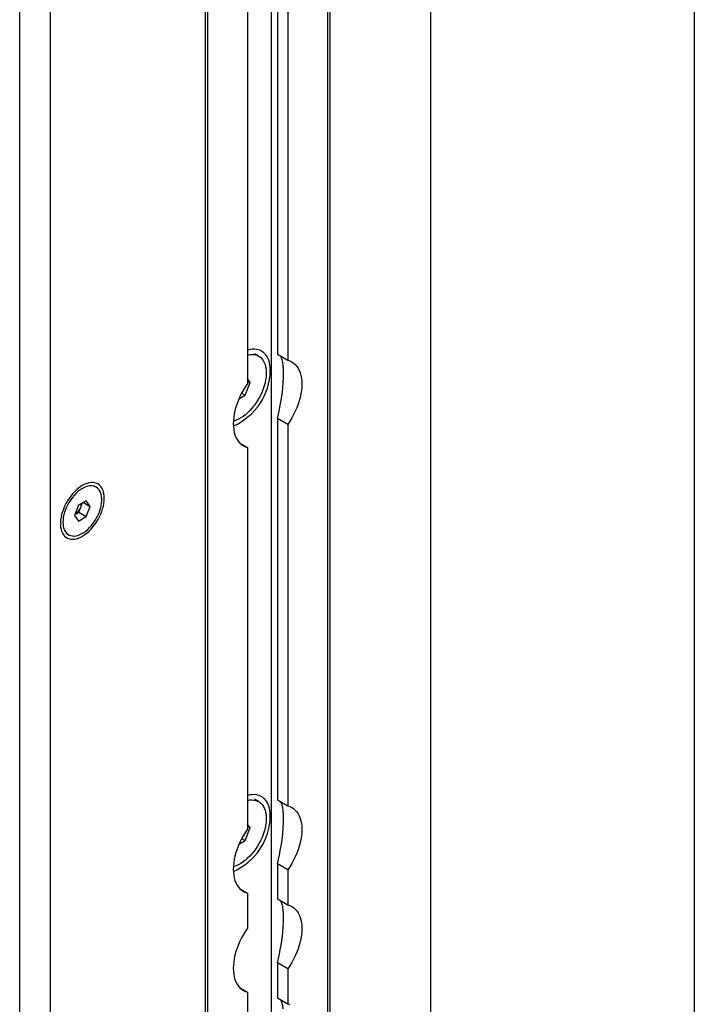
# Model space of a CAD drawing. Header units: millimetres. Extents: x 16448 to 19047, y 3049 to 4868.
# Tile 30 of 41: x 18601 to 18770, y 3941 to 4188. Entities that reach past the tile are written whole.
import ezdxf

# ---------------------------------------------------------------- set-up
doc = ezdxf.new("R2010")
doc.units = ezdxf.units.MM
doc.layers.add('1', color=7, linetype='Continuous')

msp = doc.modelspace()

# ---------------------------------------------------------------- linework, layer by layer
at = {"layer": '1'}
for p, q in [((18770.187, 4484.788), (18770.187, 3899.45)), ((18704.034, 4407.912), (18704.034, 3822.575)), ((18678.904, 3832.871), (18678.904, 4368.603)), ((18678.26, 4368.231), (18678.26, 3832.499)), ((18664.084, 4365.752), (18664.084, 3827.29)), ((18601.085, 3767.118), (18601.085, 4352.455)), ((18608.737, 4352.899), (18608.737, 3767.561)), ((18647.545, 4350.5), (18647.545, 3814.768)), ((18648.19, 4350.872), (18648.19, 3815.14)), ((18665.695, 4199.67), (18665.695, 4104.115)), ((18668.272, 4198.182), (18668.272, 4102.627)), ((18658.177, 4192.354), (18658.177, 4096.8)), ((18660.98, 4103.671), (18659.967, 4104.256)), ((18665.695, 4104.115), (18668.272, 4102.627)), ((18658.832, 4097.085), (18658.177, 4098.016)), ((18658.177, 4097.463), (18658.832, 4097.085)), ((18657.592, 4093.889), (18658.832, 4097.085)), ((18656.049, 4092.998), (18657.592, 4093.889)), ((18656.712, 4094.396), (18657.592, 4093.889)), ((18668.272, 4086.571), (18665.695, 4088.059)), ((18665.695, 4088.059), (18665.695, 3992.504)), ((18668.272, 4086.571), (18668.272, 3991.017)), ((18656.273, 4081.842), (18658.177, 4080.743)), ((18658.177, 4080.743), (18658.177, 3985.189)), ((18620.235, 4070.846), (18619.607, 4071.208)), ((18615.798, 4066.291), (18614.806, 4063.734)), ((18617.782, 4067.436), (18615.798, 4066.291)), ((18615.892, 4064.559), (18616.388, 4065.837)), ((18616.388, 4065.837), (18616.785, 4066.861)), ((18617.056, 4067.017), (18618.774, 4066.025)), ((18618.774, 4066.025), (18617.782, 4067.436)), ((18617.782, 4063.468), (18618.774, 4066.025)), ((18614.806, 4063.734), (18615.798, 4062.322)), ((18614.905, 4063.989), (18615.892, 4064.559)), ((18615.798, 4062.322), (18617.782, 4063.468)), ((18615.892, 4064.559), (18617.782, 4063.468)), ((18612.719, 4059.275), (18613.346, 4058.913)), ((18660.98, 3992.06), (18659.967, 3992.646)), ((18665.695, 3992.504), (18668.272, 3991.017)), ((18658.832, 3985.474), (18658.177, 3986.405)), ((18657.592, 3982.278), (18658.832, 3985.474)), ((18658.177, 3985.852), (18658.832, 3985.474)), ((18656.049, 3981.387), (18657.592, 3982.278)), ((18656.712, 3982.786), (18657.592, 3982.278)), ((18668.272, 3974.96), (18665.695, 3976.448)), ((18665.695, 3976.448), (18665.695, 3967.702)), ((18668.272, 3974.96), (18668.272, 3966.214)), ((18656.273, 3970.232), (18658.177, 3969.132)), ((18658.177, 3969.132), (18658.177, 3960.386)), ((18665.695, 3967.702), (18668.272, 3966.214)), ((18668.272, 3950.158), (18665.695, 3951.645)), ((18665.695, 3951.645), (18665.695, 3942.9)), ((18668.272, 3950.158), (18668.272, 3941.412)), ((18656.273, 3945.429), (18658.177, 3944.33)), ((18658.177, 3944.33), (18658.177, 3935.584)), ((18665.695, 3942.9), (18668.272, 3941.412))]:
    msp.add_line(p, q, dxfattribs=at)
at = {"layer": '1', "flags": 128}
for points in [[(18663.912, 4100.018), (18663.886, 4100.724), (18663.809, 4101.395), (18663.681, 4102.027), (18663.502, 4102.616), (18663.275, 4103.157), (18663.001, 4103.647), (18662.681, 4104.082), (18662.318, 4104.46), (18661.914, 4104.777), (18661.472, 4105.032), (18660.995, 4105.223), (18660.487, 4105.349), (18659.95, 4105.409), (18659.389, 4105.401), (18658.806, 4105.328), (18658.208, 4105.188), (18658.177, 4105.179)], [(18658.177, 4103.967), (18658.209, 4103.974), (18658.756, 4104.073), (18659.285, 4104.105), (18659.791, 4104.071), (18660.27, 4103.971), (18660.718, 4103.807), (18661.132, 4103.578), (18661.508, 4103.287), (18661.845, 4102.937), (18662.138, 4102.529), (18662.386, 4102.068), (18662.587, 4101.557), (18662.739, 4100.999), (18662.841, 4100.4), (18662.892, 4099.763), (18662.892, 4099.094), (18662.841, 4098.399), (18662.739, 4097.681), (18662.587, 4096.948), (18662.386, 4096.205), (18662.138, 4095.458), (18661.845, 4094.712), (18661.508, 4093.973), (18661.132, 4093.247), (18660.718, 4092.541), (18660.27, 4091.858), (18659.791, 4091.206), (18659.285, 4090.588), (18658.756, 4090.01), (18658.209, 4089.476), (18657.647, 4088.99), (18657.074, 4088.557), (18656.496, 4088.179), (18655.917, 4087.859), (18655.342, 4087.601), (18654.774, 4087.405), (18654.651, 4087.371)], [(18668.272, 4102.627), (18668.802, 4102.451), (18669.298, 4102.209), (18669.756, 4101.901), (18670.174, 4101.53), (18670.549, 4101.099), (18670.879, 4100.61), (18671.162, 4100.065), (18671.395, 4099.469), (18671.578, 4098.825), (18671.71, 4098.136), (18671.79, 4097.408), (18671.816, 4096.645), (18671.79, 4095.851), (18671.71, 4095.031), (18671.578, 4094.191), (18671.395, 4093.335), (18671.162, 4092.469), (18670.879, 4091.598), (18670.549, 4090.728), (18670.174, 4089.864), (18669.756, 4089.011), (18669.298, 4088.174), (18668.802, 4087.359), (18668.272, 4086.571)], [(18658.177, 4096.8), (18657.647, 4096.012), (18657.151, 4095.197), (18656.693, 4094.36), (18656.275, 4093.507), (18655.9, 4092.643), (18655.57, 4091.772), (18655.288, 4090.901), (18655.054, 4090.035), (18654.871, 4089.18), (18654.739, 4088.339), (18654.66, 4087.52), (18654.633, 4086.726), (18654.66, 4085.962), (18654.739, 4085.234), (18654.871, 4084.546), (18655.054, 4083.902), (18655.288, 4083.306), (18655.57, 4082.761), (18655.9, 4082.272), (18656.275, 4081.84), (18656.693, 4081.47), (18657.151, 4081.162), (18657.647, 4080.919), (18658.177, 4080.743)], [(18622.289, 4068.054), (18622.263, 4068.652), (18622.186, 4069.214), (18622.059, 4069.737), (18621.883, 4070.214), (18621.659, 4070.641), (18621.39, 4071.014), (18621.077, 4071.33), (18620.725, 4071.586), (18620.336, 4071.779), (18619.914, 4071.908), (18619.462, 4071.971), (18618.986, 4071.968), (18618.489, 4071.899), (18617.977, 4071.764), (18617.453, 4071.565), (18616.923, 4071.304), (18616.392, 4070.982), (18615.865, 4070.604), (18615.346, 4070.172), (18614.84, 4069.691), (18614.353, 4069.164), (18613.889, 4068.598), (18613.452, 4067.997), (18613.046, 4067.367), (18612.675, 4066.714), (18612.342, 4066.043), (18612.051, 4065.362), (18611.804, 4064.676), (18611.604, 4063.993), (18611.452, 4063.317), (18611.35, 4062.656), (18611.298, 4062.016), (18611.298, 4061.402), (18611.35, 4060.821), (18611.452, 4060.278), (18611.604, 4059.778), (18611.804, 4059.325), (18612.051, 4058.924), (18612.342, 4058.579), (18612.675, 4058.293), (18613.046, 4058.068), (18613.452, 4057.907), (18613.889, 4057.811), (18614.353, 4057.781), (18614.84, 4057.817), (18615.346, 4057.919), (18615.865, 4058.086), (18616.392, 4058.317), (18616.923, 4058.608), (18617.453, 4058.959), (18617.977, 4059.364), (18618.489, 4059.822), (18618.986, 4060.326), (18619.462, 4060.873), (18619.914, 4061.457), (18620.336, 4062.073), (18620.725, 4062.716), (18621.077, 4063.378), (18621.39, 4064.055), (18621.659, 4064.739), (18621.883, 4065.425), (18622.059, 4066.105), (18622.186, 4066.775), (18622.263, 4067.426), (18622.289, 4068.054)], [(18611.919, 4062.067), (18611.945, 4061.504), (18612.022, 4060.976), (18612.15, 4060.49), (18612.327, 4060.05), (18612.551, 4059.661), (18612.82, 4059.328), (18613.131, 4059.054), (18613.481, 4058.841), (18613.866, 4058.692), (18614.283, 4058.609), (18614.725, 4058.593), (18615.19, 4058.643), (18615.671, 4058.759), (18616.165, 4058.94), (18616.665, 4059.184), (18617.166, 4059.488), (18617.664, 4059.849), (18618.152, 4060.264), (18618.625, 4060.728), (18619.08, 4061.236), (18619.51, 4061.782), (18619.911, 4062.361), (18620.279, 4062.967), (18620.61, 4063.593), (18620.901, 4064.233), (18621.148, 4064.88), (18621.348, 4065.526), (18621.501, 4066.166), (18621.604, 4066.792), (18621.655, 4067.398), (18621.655, 4067.977), (18621.604, 4068.524), (18621.501, 4069.031), (18621.348, 4069.495), (18621.148, 4069.91), (18620.901, 4070.271), (18620.61, 4070.575), (18620.279, 4070.819), (18619.911, 4071), (18619.51, 4071.116), (18619.08, 4071.166), (18618.625, 4071.15), (18618.152, 4071.066), (18617.664, 4070.918), (18617.166, 4070.705), (18616.665, 4070.43), (18616.165, 4070.097), (18615.671, 4069.708), (18615.19, 4069.268), (18614.725, 4068.782), (18614.283, 4068.254), (18613.866, 4067.691), (18613.481, 4067.097), (18613.131, 4066.481), (18612.82, 4065.847), (18612.551, 4065.203), (18612.327, 4064.555), (18612.15, 4063.911), (18612.022, 4063.277), (18611.945, 4062.661), (18611.919, 4062.067)], [(18663.912, 3988.407), (18663.886, 3989.113), (18663.809, 3989.784), (18663.681, 3990.416), (18663.502, 3991.005), (18663.275, 3991.546), (18663.001, 3992.036), (18662.681, 3992.471), (18662.318, 3992.849), (18661.914, 3993.166), (18661.472, 3993.421), (18660.995, 3993.612), (18660.487, 3993.738), (18659.95, 3993.798), (18659.389, 3993.791), (18658.806, 3993.717), (18658.208, 3993.577), (18658.177, 3993.568)], [(18658.177, 3992.356), (18658.209, 3992.363), (18658.756, 3992.462), (18659.285, 3992.494), (18659.791, 3992.46), (18660.27, 3992.36), (18660.718, 3992.196), (18661.132, 3991.967), (18661.508, 3991.676), (18661.845, 3991.326), (18662.138, 3990.919), (18662.386, 3990.457), (18662.587, 3989.946), (18662.739, 3989.388), (18662.841, 3988.789), (18662.892, 3988.152), (18662.892, 3987.483), (18662.841, 3986.788), (18662.739, 3986.07), (18662.587, 3985.337), (18662.386, 3984.594), (18662.138, 3983.847), (18661.845, 3983.101), (18661.508, 3982.362), (18661.132, 3981.636), (18660.718, 3980.93), (18660.27, 3980.248), (18659.791, 3979.595), (18659.285, 3978.977), (18658.756, 3978.399), (18658.209, 3977.865), (18657.647, 3977.379), (18657.074, 3976.946), (18656.496, 3976.568), (18655.917, 3976.248), (18655.342, 3975.99), (18654.774, 3975.794), (18654.651, 3975.76)], [(18668.272, 3991.017), (18668.802, 3990.84), (18669.298, 3990.598), (18669.756, 3990.29), (18670.174, 3989.92), (18670.549, 3989.488), (18670.879, 3988.999), (18671.162, 3988.454), (18671.395, 3987.858), (18671.578, 3987.214), (18671.71, 3986.526), (18671.79, 3985.798), (18671.816, 3985.034), (18671.79, 3984.24), (18671.71, 3983.42), (18671.578, 3982.58), (18671.395, 3981.724), (18671.162, 3980.858), (18670.879, 3979.988), (18670.549, 3979.117), (18670.174, 3978.253), (18669.756, 3977.4), (18669.298, 3976.563), (18668.802, 3975.748), (18668.272, 3974.96)], [(18658.177, 3985.189), (18657.647, 3984.401), (18657.151, 3983.586), (18656.693, 3982.749), (18656.275, 3981.896), (18655.9, 3981.032), (18655.57, 3980.161), (18655.288, 3979.291), (18655.054, 3978.425), (18654.871, 3977.569), (18654.739, 3976.728), (18654.66, 3975.909), (18654.633, 3975.115), (18654.66, 3974.351), (18654.739, 3973.623), (18654.871, 3972.935), (18655.054, 3972.291), (18655.288, 3971.695), (18655.57, 3971.15), (18655.9, 3970.661), (18656.275, 3970.229), (18656.693, 3969.859), (18657.151, 3969.551), (18657.647, 3969.309), (18658.177, 3969.132)], [(18668.272, 3966.214), (18668.802, 3966.038), (18669.298, 3965.795), (18669.756, 3965.488), (18670.174, 3965.117), (18670.549, 3964.686), (18670.879, 3964.196), (18671.162, 3963.652), (18671.395, 3963.056), (18671.578, 3962.411), (18671.71, 3961.723), (18671.79, 3960.995), (18671.816, 3960.232), (18671.79, 3959.438), (18671.71, 3958.618), (18671.578, 3957.778), (18671.395, 3956.922), (18671.162, 3956.056), (18670.879, 3955.185), (18670.549, 3954.315), (18670.174, 3953.451), (18669.756, 3952.597), (18669.298, 3951.761), (18668.802, 3950.946), (18668.272, 3950.158)], [(18658.177, 3960.386), (18657.647, 3959.598), (18657.151, 3958.783), (18656.693, 3957.947), (18656.275, 3957.094), (18655.9, 3956.229), (18655.57, 3955.359), (18655.288, 3954.488), (18655.054, 3953.622), (18654.871, 3952.766), (18654.739, 3951.926), (18654.66, 3951.106), (18654.633, 3950.312), (18654.66, 3949.549), (18654.739, 3948.821), (18654.871, 3948.133), (18655.054, 3947.488), (18655.288, 3946.892), (18655.57, 3946.348), (18655.9, 3945.858), (18656.275, 3945.427), (18656.693, 3945.056), (18657.151, 3944.749), (18657.647, 3944.506), (18658.177, 3944.33)], [(18668.272, 3941.412), (18668.802, 3941.235)]]:
    msp.add_lwpolyline(points, dxfattribs=at)
at = {"layer": '1'}
for centre, radius, start, end in [((18648.354, 4100.397), 15.562, 293.85246, 358.60485), ((18612.889, 4067.127), 3.729, 302.63797, 339.77289), ((18613.34, 4067.058), 3.283, 338.18025, 354.78727), ((18648.354, 3988.786), 15.562, 293.85246, 358.60485)]:
    msp.add_arc(centre, radius, start, end, dxfattribs=at)
for centre, start_param, end_param in [((18663.514, 4091.518), 5.6482629, 6.048219), ((18663.514, 4091.518), 4.4772602, 5.1919181), ((18663.514, 3979.907), 5.6482629, 6.048219), ((18663.514, 3979.907), 4.4772602, 5.1919181), ((18663.514, 3955.105), 5.6482629, 6.048219), ((18663.514, 3955.105), 4.4772602, 5.1919181), ((18663.514, 3930.303), 5.6482629, 6.048219)]:
    msp.add_ellipse(centre, major_axis=(2.413, 12.594), ratio=0.2239406, start_param=start_param, end_param=end_param, dxfattribs=at)
for points, knots in [([(18667.13, 4096.849), (18667.152, 4097.301), (18667.197, 4098.214), (18667.191, 4099.424), (18667.193, 4100.47), (18667.151, 4101.047), (18667.13, 4101.338)], [0, 0, 0, 0, 0.2633474, 0.5315963, 0.7639488, 1, 1, 1, 1]), ([(18667.13, 3985.238), (18667.152, 3985.69), (18667.197, 3986.603), (18667.191, 3987.813), (18667.193, 3988.859), (18667.151, 3989.436), (18667.13, 3989.727)], [0, 0, 0, 0, 0.2633474, 0.5315963, 0.7639488, 1, 1, 1, 1]), ([(18667.13, 3960.436), (18667.152, 3960.888), (18667.197, 3961.801), (18667.191, 3963.01), (18667.193, 3964.057), (18667.151, 3964.634), (18667.13, 3964.924)], [0, 0, 0, 0, 0.26334742, 0.53159628, 0.76394883, 1, 1, 1, 1])]:
    msp.add_open_spline(points, degree=3, knots=knots, dxfattribs=at)

doc.saveas('drawing.dxf')
